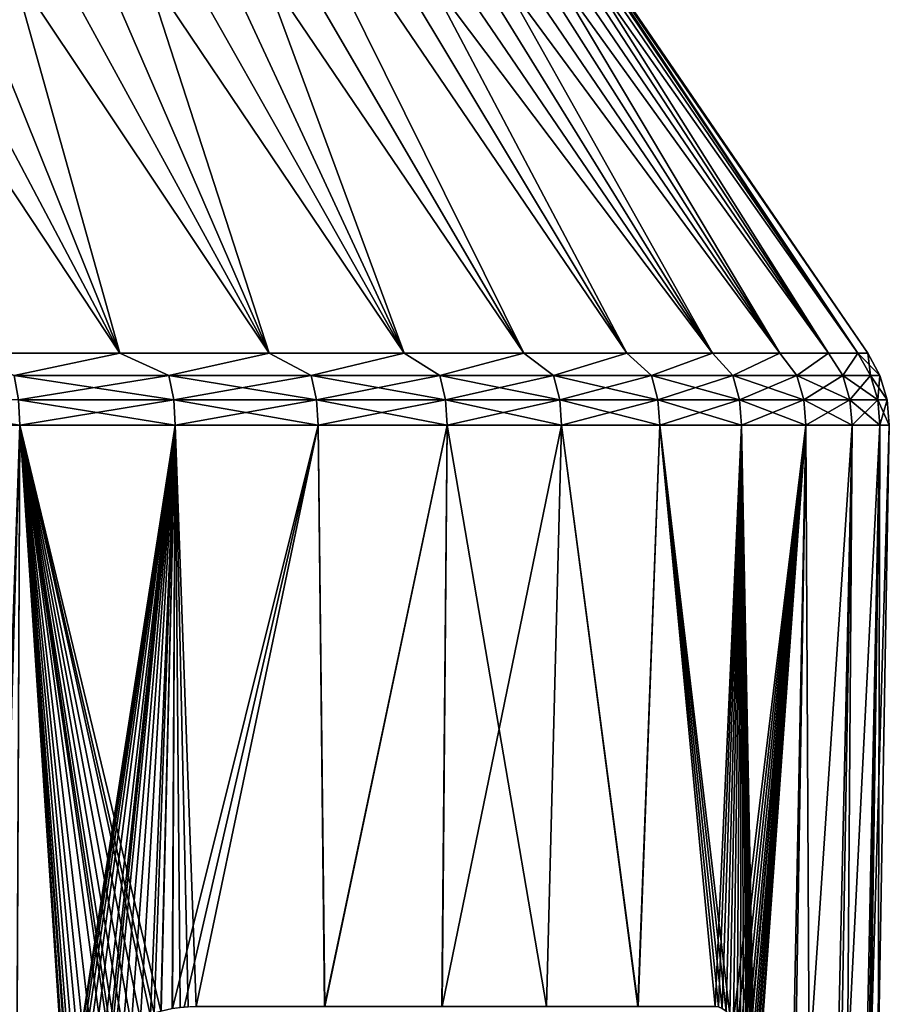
# Model space of a CAD drawing. Header units: millimetres. Extents: x -272 to -228, y -64 to 39.
# Tile 187 of 245: x -239.36 to -232.34, y -3.49 to 4.46. Entities that reach past the tile are written whole.
import ezdxf

# ---------------------------------------------------------------- set-up
doc = ezdxf.new("R2010")
doc.units = ezdxf.units.MM
doc.header["$LTSCALE"] = 26.699852
for name, color, linetype in [('133', 7, 'CONTINUOUS'), ('134', 7, 'CONTINUOUS'), ('157', 7, 'CONTINUOUS'), ('158', 7, 'CONTINUOUS'), ('159', 7, 'CONTINUOUS'), ('160', 7, 'CONTINUOUS')]:
    doc.layers.add(name, color=color, linetype=linetype)

msp = doc.modelspace()

# ---------------------------------------------------------------- linework, layer by layer
at = {"layer": '133', "color": 31, "linetype": 'Continuous', "true_color": 0xffba99}
for points in [[(-239.3592, 1.1824, 14.0907), (-240.7047, 1.1824, 15.0124), (-239.5503, -4.2817, 14.1146), (-239.3592, 1.1824, 14.0907)], [(-239.5315, -4.3857, 14.0984), (-239.3592, 1.1824, 14.0907), (-239.5503, -4.2817, 14.1146), (-239.5315, -4.3857, 14.0984)], [(-239.5238, -4.5087, 14.09), (-239.3592, 1.1824, 14.0907), (-239.5315, -4.3857, 14.0984), (-239.5238, -4.5087, 14.09)], [(-238.9797, -4.5087, 13.6686), (-239.3592, 1.1824, 14.0907), (-239.5261, -35.2548, 13.4171), (-238.9797, -4.5087, 13.6686)], [(-239.5261, -35.2548, 13.4171), (-239.3592, 1.1824, 14.0907), (-239.526, -34.2902, 13.4384), (-239.5261, -35.2548, 13.4171)], [(-239.526, -34.2902, 13.4384), (-239.3592, 1.1824, 14.0907), (-239.5238, -4.5087, 14.09), (-239.526, -34.2902, 13.4384)], [(-238.1044, 1.1824, 13.0488), (-239.3592, 1.1824, 14.0907), (-238.2193, -3.5463, 13.0416), (-238.1044, 1.1824, 13.0488)], [(-238.2193, -3.5463, 13.0416), (-239.3592, 1.1824, 14.0907), (-238.2734, -3.5625, 13.0899), (-238.2193, -3.5463, 13.0416)], [(-238.2734, -3.5625, 13.0899), (-239.3592, 1.1824, 14.0907), (-238.3061, -3.5737, 13.1188), (-238.2734, -3.5625, 13.0899)], [(-238.3061, -3.5737, 13.1188), (-239.3592, 1.1824, 14.0907), (-238.3867, -3.6068, 13.1895), (-238.3061, -3.5737, 13.1188)], [(-238.3867, -3.6068, 13.1895), (-239.3592, 1.1824, 14.0907), (-238.4606, -3.6441, 13.2533), (-238.3867, -3.6068, 13.1895)], [(-238.4606, -3.6441, 13.2533), (-239.3592, 1.1824, 14.0907), (-238.5274, -3.6846, 13.3103), (-238.4606, -3.6441, 13.2533)], [(-238.5274, -3.6846, 13.3103), (-239.3592, 1.1824, 14.0907), (-238.5873, -3.7272, 13.3607), (-238.5274, -3.6846, 13.3103)], [(-238.5873, -3.7272, 13.3607), (-239.3592, 1.1824, 14.0907), (-238.6178, -3.7513, 13.3861), (-238.5873, -3.7272, 13.3607)], [(-238.6178, -3.7513, 13.3861), (-239.3592, 1.1824, 14.0907), (-238.6405, -3.7706, 13.4049), (-238.6178, -3.7513, 13.3861)], [(-238.6405, -3.7706, 13.4049), (-239.3592, 1.1824, 14.0907), (-238.6872, -3.8141, 13.4434), (-238.6405, -3.7706, 13.4049)], [(-238.6872, -3.8141, 13.4434), (-239.3592, 1.1824, 14.0907), (-238.7634, -3.8988, 13.5052), (-238.6872, -3.8141, 13.4434)], [(-238.7634, -3.8988, 13.5052), (-239.3592, 1.1824, 14.0907), (-238.8211, -3.9783, 13.5512), (-238.7634, -3.8988, 13.5052)], [(-238.8211, -3.9783, 13.5512), (-239.3592, 1.1824, 14.0907), (-238.8666, -4.0555, 13.5869), (-238.8211, -3.9783, 13.5512)], [(-238.8666, -4.0555, 13.5869), (-239.3592, 1.1824, 14.0907), (-238.9052, -4.1371, 13.6166), (-238.8666, -4.0555, 13.5869)], [(-238.9052, -4.1371, 13.6166), (-239.3592, 1.1824, 14.0907), (-238.9371, -4.2253, 13.6405), (-238.9052, -4.1371, 13.6166)], [(-238.9371, -4.2253, 13.6405), (-239.3592, 1.1824, 14.0907), (-238.9558, -4.2954, 13.6541), (-238.9371, -4.2253, 13.6405)], [(-238.9558, -4.2954, 13.6541), (-239.3592, 1.1824, 14.0907), (-238.9607, -4.3178, 13.6575), (-238.9558, -4.2954, 13.6541)], [(-238.9607, -4.3178, 13.6575), (-239.3592, 1.1824, 14.0907), (-238.975, -4.4129, 13.667), (-238.9607, -4.3178, 13.6575)], [(-238.975, -4.4129, 13.667), (-239.3592, 1.1824, 14.0907), (-238.9797, -4.5087, 13.6686), (-238.975, -4.4129, 13.667)], [(-238.1278, -3.5258, 12.9588), (-238.1044, 1.1824, 13.0488), (-238.2193, -3.5463, 13.0416), (-238.1278, -3.5258, 12.9588)], [(-238.0647, -3.5164, 12.901), (-238.1044, 1.1824, 13.0488), (-238.1278, -3.5258, 12.9588), (-238.0647, -3.5164, 12.901)], [(-236.9512, 1.1824, 11.8956), (-238.1044, 1.1824, 13.0488), (-237.9351, -3.5087, 12.78), (-236.9512, 1.1824, 11.8956)], [(-237.9351, -3.5087, 12.78), (-238.1044, 1.1824, 13.0488), (-238.0005, -3.5108, 12.8414), (-237.9351, -3.5087, 12.78)], [(-238.0005, -3.5108, 12.8414), (-238.1044, 1.1824, 13.0488), (-238.0647, -3.5164, 12.901), (-238.0005, -3.5108, 12.8414)], [(-236.8998, -3.5087, 11.7165), (-236.9512, 1.1824, 11.8956), (-237.9351, -3.5087, 12.78), (-236.8998, -3.5087, 11.7165)], [(-235.9093, 1.1824, 10.6408), (-236.9512, 1.1824, 11.8956), (-236.8998, -3.5087, 11.7165), (-235.9093, 1.1824, 10.6408)], [(-235.9543, -3.5087, 10.5646), (-235.9093, 1.1824, 10.6408), (-236.8998, -3.5087, 11.7165), (-235.9543, -3.5087, 10.5646)], [(-235.1098, -3.5087, 9.3367), (-235.9093, 1.1824, 10.6408), (-235.9543, -3.5087, 10.5646), (-235.1098, -3.5087, 9.3367)], [(-234.9876, 1.1824, 9.2953), (-235.9093, 1.1824, 10.6408), (-235.1098, -3.5087, 9.3367), (-234.9876, 1.1824, 9.2953)], [(-234.3724, -3.5087, 8.0417), (-234.9876, 1.1824, 9.2953), (-235.1098, -3.5087, 9.3367), (-234.3724, -3.5087, 8.0417)], [(-234.1939, 1.1824, 7.8705), (-234.9876, 1.1824, 9.2953), (-234.3724, -3.5087, 8.0417), (-234.1939, 1.1824, 7.8705)], [(-233.7479, -3.5087, 6.6903), (-234.1939, 1.1824, 7.8705), (-234.3724, -3.5087, 8.0417), (-233.7479, -3.5087, 6.6903)], [(-233.5352, 1.1824, 6.3785), (-234.1939, 1.1824, 7.8705), (-233.6293, -3.5755, 6.3914), (-233.5352, 1.1824, 6.3785)], [(-233.6293, -3.5755, 6.3914), (-234.1939, 1.1824, 7.8705), (-233.6599, -3.5453, 6.4706), (-233.6293, -3.5755, 6.3914)], [(-233.6599, -3.5453, 6.4706), (-234.1939, 1.1824, 7.8705), (-233.6902, -3.5245, 6.5477), (-233.6599, -3.5453, 6.4706)], [(-233.6902, -3.5245, 6.5477), (-234.1939, 1.1824, 7.8705), (-233.7196, -3.5125, 6.6211), (-233.6902, -3.5245, 6.5477)], [(-233.7196, -3.5125, 6.6211), (-234.1939, 1.1824, 7.8705), (-233.7479, -3.5087, 6.6903), (-233.7196, -3.5125, 6.6211)], [(-233.9736, -58.5087, 4.3843), (-233.0169, 1.1824, 4.8321), (-234.1863, -58.5087, 5.0984), (-233.9736, -58.5087, 4.3843)], [(-234.1863, -58.5087, 5.0984), (-233.0169, 1.1824, 4.8321), (-233.4274, -4.5052, 5.7991), (-234.1863, -58.5087, 5.0984)], [(-232.6435, 1.1824, 3.2445), (-233.0169, 1.1824, 4.8321), (-233.9736, -58.5087, 4.3843), (-232.6435, 1.1824, 3.2445)], [(-233.6467, -58.5087, 2.9386), (-232.6435, 1.1824, 3.2445), (-233.9736, -58.5087, 4.3843), (-233.6467, -58.5087, 2.9386)], [(-232.4181, 1.1824, 1.6292), (-232.6435, 1.1824, 3.2445), (-233.6467, -58.5087, 2.9386), (-232.4181, 1.1824, 1.6292)], [(-233.45, -58.5087, 1.4717), (-232.4181, 1.1824, 1.6292), (-233.6467, -58.5087, 2.9386), (-233.45, -58.5087, 1.4717)], [(-233.5992, -3.615, 6.3119), (-233.5352, 1.1824, 6.3785), (-233.6293, -3.5755, 6.3914), (-233.5992, -3.615, 6.3119)], [(-233.5704, -3.6632, 6.2343), (-233.5352, 1.1824, 6.3785), (-233.5992, -3.615, 6.3119), (-233.5704, -3.6632, 6.2343)], [(-233.5437, -3.7191, 6.1605), (-233.5352, 1.1824, 6.3785), (-233.5704, -3.6632, 6.2343), (-233.5437, -3.7191, 6.1605)], [(-233.5194, -3.7818, 6.092), (-233.5352, 1.1824, 6.3785), (-233.5437, -3.7191, 6.1605), (-233.5194, -3.7818, 6.092)], [(-233.0169, 1.1824, 4.8321), (-233.5352, 1.1824, 6.3785), (-233.4276, -4.372, 5.8067), (-233.0169, 1.1824, 4.8321)], [(-233.4276, -4.372, 5.8067), (-233.5352, 1.1824, 6.3785), (-233.4301, -4.3018, 5.8174), (-233.4276, -4.372, 5.8067)], [(-233.4301, -4.3018, 5.8174), (-233.5352, 1.1824, 6.3785), (-233.4345, -4.2291, 5.8339), (-233.4301, -4.3018, 5.8174)], [(-233.4345, -4.2291, 5.8339), (-233.5352, 1.1824, 6.3785), (-233.4413, -4.1541, 5.857), (-233.4345, -4.2291, 5.8339)], [(-233.4413, -4.1541, 5.857), (-233.5352, 1.1824, 6.3785), (-233.4508, -4.0771, 5.8879), (-233.4413, -4.1541, 5.857)], [(-233.4508, -4.0771, 5.8879), (-233.5352, 1.1824, 6.3785), (-233.4635, -3.9991, 5.9273), (-233.4508, -4.0771, 5.8879)], [(-233.4635, -3.9991, 5.9273), (-233.5352, 1.1824, 6.3785), (-233.4792, -3.9227, 5.9749), (-233.4635, -3.9991, 5.9273)], [(-233.4792, -3.9227, 5.9749), (-233.5352, 1.1824, 6.3785), (-233.4829, -3.907, 5.9859), (-233.4792, -3.9227, 5.9749)], [(-233.4829, -3.907, 5.9859), (-233.5352, 1.1824, 6.3785), (-233.4978, -3.8499, 6.0299), (-233.4829, -3.907, 5.9859)], [(-233.4978, -3.8499, 6.0299), (-233.5352, 1.1824, 6.3785), (-233.5194, -3.7818, 6.092), (-233.4978, -3.8499, 6.0299)], [(-232.4333, -4), (-232.4181, 1.1824, 1.6292), (-233.45, -58.5087, 1.4717), (-232.4333, -4)], [(-233.4268, -4.4397, 5.8009), (-233.0169, 1.1824, 4.8321), (-233.4276, -4.372, 5.8067), (-233.4268, -4.4397, 5.8009)], [(-233.4274, -4.5052, 5.7991), (-233.0169, 1.1824, 4.8321), (-233.4268, -4.4397, 5.8009), (-233.4274, -4.5052, 5.7991)], [(-232.3428, 1.1824), (-232.4181, 1.1824, 1.6292), (-232.4333, -4), (-232.3428, 1.1824)]]:
    msp.add_3dface(points, dxfattribs=at)
at = {"layer": '134', "color": 31, "linetype": 'Continuous', "true_color": 0xffba99}
for points in [[(-238.9797, -4.5087, -13.6686), (-239.526, -34.2912, -13.4384), (-239.3592, 1.1824, -14.0907), (-238.9797, -4.5087, -13.6686)], [(-238.975, -4.4135, -13.667), (-238.9797, -4.5087, -13.6686), (-239.3592, 1.1824, -14.0907), (-238.975, -4.4135, -13.667)], [(-238.9608, -4.3188, -13.6576), (-238.975, -4.4135, -13.667), (-239.3592, 1.1824, -14.0907), (-238.9608, -4.3188, -13.6576)], [(-238.1044, 1.1824, -13.0488), (-238.9608, -4.3188, -13.6576), (-239.3592, 1.1824, -14.0907), (-238.1044, 1.1824, -13.0488)], [(-238.9574, -4.3024, -13.6552), (-238.9608, -4.3188, -13.6576), (-238.1044, 1.1824, -13.0488), (-238.9574, -4.3024, -13.6552)], [(-238.9375, -4.2264, -13.6408), (-238.9574, -4.3024, -13.6552), (-238.1044, 1.1824, -13.0488), (-238.9375, -4.2264, -13.6408)], [(-238.9058, -4.1385, -13.617), (-238.9375, -4.2264, -13.6408), (-238.1044, 1.1824, -13.0488), (-238.9058, -4.1385, -13.617)], [(-238.8675, -4.0571, -13.5876), (-238.9058, -4.1385, -13.617), (-238.1044, 1.1824, -13.0488), (-238.8675, -4.0571, -13.5876)], [(-238.8219, -3.9795, -13.5518), (-238.8675, -4.0571, -13.5876), (-238.1044, 1.1824, -13.0488), (-238.8219, -3.9795, -13.5518)], [(-238.7636, -3.8991, -13.5054), (-238.8219, -3.9795, -13.5518), (-238.1044, 1.1824, -13.0488), (-238.7636, -3.8991, -13.5054)], [(-238.6863, -3.8133, -13.4427), (-238.7636, -3.8991, -13.5054), (-238.1044, 1.1824, -13.0488), (-238.6863, -3.8133, -13.4427)], [(-238.639, -3.7693, -13.4037), (-238.6863, -3.8133, -13.4427), (-238.1044, 1.1824, -13.0488), (-238.639, -3.7693, -13.4037)], [(-238.6195, -3.7527, -13.3875), (-238.639, -3.7693, -13.4037), (-238.1044, 1.1824, -13.0488), (-238.6195, -3.7527, -13.3875)], [(-238.5853, -3.7256, -13.359), (-238.6195, -3.7527, -13.3875), (-238.1044, 1.1824, -13.0488), (-238.5853, -3.7256, -13.359)], [(-238.5249, -3.6829, -13.3081), (-238.5853, -3.7256, -13.359), (-238.1044, 1.1824, -13.0488), (-238.5249, -3.6829, -13.3081)], [(-238.4577, -3.6425, -13.2508), (-238.5249, -3.6829, -13.3081), (-238.1044, 1.1824, -13.0488), (-238.4577, -3.6425, -13.2508)], [(-238.3837, -3.6054, -13.1869), (-238.4577, -3.6425, -13.2508), (-238.1044, 1.1824, -13.0488), (-238.3837, -3.6054, -13.1869)], [(-238.3033, -3.5728, -13.1164), (-238.3837, -3.6054, -13.1869), (-238.1044, 1.1824, -13.0488), (-238.3033, -3.5728, -13.1164)], [(-238.2751, -3.563, -13.0914), (-238.3033, -3.5728, -13.1164), (-238.1044, 1.1824, -13.0488), (-238.2751, -3.563, -13.0914)], [(-238.2171, -3.5457, -13.0396), (-238.2751, -3.563, -13.0914), (-238.1044, 1.1824, -13.0488), (-238.2171, -3.5457, -13.0396)], [(-238.1263, -3.5256, -12.9575), (-238.2171, -3.5457, -13.0396), (-238.1044, 1.1824, -13.0488), (-238.1263, -3.5256, -12.9575)], [(-238.032, -3.5131, -12.8708), (-238.1263, -3.5256, -12.9575), (-236.9512, 1.1824, -11.8956), (-238.032, -3.5131, -12.8708)], [(-236.9512, 1.1824, -11.8956), (-238.1263, -3.5256, -12.9575), (-238.1044, 1.1824, -13.0488), (-236.9512, 1.1824, -11.8956)], [(-237.9351, -3.5087, -12.78), (-238.032, -3.5131, -12.8708), (-236.9512, 1.1824, -11.8956), (-237.9351, -3.5087, -12.78)], [(-236.8968, -3.5087, -11.7131), (-237.9351, -3.5087, -12.78), (-236.9512, 1.1824, -11.8956), (-236.8968, -3.5087, -11.7131)], [(-235.9093, 1.1824, -10.6408), (-236.8968, -3.5087, -11.7131), (-236.9512, 1.1824, -11.8956), (-235.9093, 1.1824, -10.6408)], [(-235.9516, -3.5087, -10.561), (-236.8968, -3.5087, -11.7131), (-235.9093, 1.1824, -10.6408), (-235.9516, -3.5087, -10.561)], [(-235.1075, -3.5087, -9.3329), (-235.9516, -3.5087, -10.561), (-234.9876, 1.1824, -9.2953), (-235.1075, -3.5087, -9.3329)], [(-234.9876, 1.1824, -9.2953), (-235.9516, -3.5087, -10.561), (-235.9093, 1.1824, -10.6408), (-234.9876, 1.1824, -9.2953)], [(-234.3704, -3.5087, -8.0378), (-235.1075, -3.5087, -9.3329), (-234.9876, 1.1824, -9.2953), (-234.3704, -3.5087, -8.0378)], [(-234.1939, 1.1824, -7.8705), (-234.3704, -3.5087, -8.0378), (-234.9876, 1.1824, -9.2953), (-234.1939, 1.1824, -7.8705)], [(-233.7479, -3.5087, -6.6903), (-234.3704, -3.5087, -8.0378), (-234.1939, 1.1824, -7.8705), (-233.7479, -3.5087, -6.6903)], [(-233.5352, 1.1824, -6.3785), (-233.7479, -3.5087, -6.6903), (-234.1939, 1.1824, -7.8705), (-233.5352, 1.1824, -6.3785)], [(-233.7196, -3.5125, -6.6211), (-233.7479, -3.5087, -6.6903), (-233.5352, 1.1824, -6.3785), (-233.7196, -3.5125, -6.6211)], [(-233.6902, -3.5245, -6.5477), (-233.7196, -3.5125, -6.6211), (-233.5352, 1.1824, -6.3785), (-233.6902, -3.5245, -6.5477)], [(-233.6599, -3.5453, -6.4706), (-233.6902, -3.5245, -6.5477), (-233.5352, 1.1824, -6.3785), (-233.6599, -3.5453, -6.4706)], [(-233.6293, -3.5755, -6.3914), (-233.6599, -3.5453, -6.4706), (-233.5352, 1.1824, -6.3785), (-233.6293, -3.5755, -6.3914)], [(-233.5992, -3.615, -6.3119), (-233.6293, -3.5755, -6.3914), (-233.5352, 1.1824, -6.3785), (-233.5992, -3.615, -6.3119)], [(-233.5705, -3.6632, -6.2343), (-233.5992, -3.615, -6.3119), (-233.0169, 1.1824, -4.8321), (-233.5705, -3.6632, -6.2343)], [(-233.0169, 1.1824, -4.8321), (-233.5992, -3.615, -6.3119), (-233.5352, 1.1824, -6.3785), (-233.0169, 1.1824, -4.8321)], [(-233.5437, -3.7192, -6.1605), (-233.5705, -3.6632, -6.2343), (-233.0169, 1.1824, -4.8321), (-233.5437, -3.7192, -6.1605)], [(-233.5194, -3.7818, -6.092), (-233.5437, -3.7192, -6.1605), (-233.0169, 1.1824, -4.8321), (-233.5194, -3.7818, -6.092)], [(-233.4978, -3.85, -6.0299), (-233.5194, -3.7818, -6.092), (-233.0169, 1.1824, -4.8321), (-233.4978, -3.85, -6.0299)], [(-233.4829, -3.907, -5.9859), (-233.4978, -3.85, -6.0299), (-233.0169, 1.1824, -4.8321), (-233.4829, -3.907, -5.9859)], [(-233.4792, -3.9227, -5.9749), (-233.4829, -3.907, -5.9859), (-233.0169, 1.1824, -4.8321), (-233.4792, -3.9227, -5.9749)], [(-233.4634, -3.9991, -5.9273), (-233.4792, -3.9227, -5.9749), (-233.0169, 1.1824, -4.8321), (-233.4634, -3.9991, -5.9273)], [(-233.4508, -4.0771, -5.8879), (-233.4634, -3.9991, -5.9273), (-233.0169, 1.1824, -4.8321), (-233.4508, -4.0771, -5.8879)], [(-233.4413, -4.1541, -5.857), (-233.4508, -4.0771, -5.8879), (-233.0169, 1.1824, -4.8321), (-233.4413, -4.1541, -5.857)], [(-233.418, -4, -5.799), (-233.4413, -4.1541, -5.857), (-233.0169, 1.1824, -4.8321), (-233.418, -4, -5.799)], [(-232.9895, -4, -4.3856), (-233.418, -4, -5.799), (-233.0169, 1.1824, -4.8321), (-232.9895, -4, -4.3856)], [(-232.6435, 1.1824, -3.2445), (-232.9895, -4, -4.3856), (-233.0169, 1.1824, -4.8321), (-232.6435, 1.1824, -3.2445)], [(-232.6812, -4, -2.9411), (-232.9895, -4, -4.3856), (-232.6435, 1.1824, -3.2445), (-232.6812, -4, -2.9411)], [(-232.4954, -4, -1.4757), (-232.6812, -4, -2.9411), (-232.4181, 1.1824, -1.6292), (-232.4954, -4, -1.4757)], [(-232.4181, 1.1824, -1.6292), (-232.6812, -4, -2.9411), (-232.6435, 1.1824, -3.2445), (-232.4181, 1.1824, -1.6292)], [(-232.3428, 1.1824), (-232.4333, -4), (-232.4954, -4, -1.4757), (-232.3428, 1.1824)], [(-232.3428, 1.1824), (-232.4954, -4, -1.4757), (-232.4181, 1.1824, -1.6292), (-232.3428, 1.1824)]]:
    msp.add_3dface(points, dxfattribs=at)
at = {"layer": '157', "color": 31, "linetype": 'Continuous', "true_color": 0xffba99}
for points in [[(-240.9385, 6.2819, -11.19), (-240.3653, 6.2819, -10.7005), (-238.5509, 1.7637, -13.213), (-240.9385, 6.2819, -11.19)], [(-239.8587, 1.7637, -14.2414), (-240.9385, 6.2819, -11.19), (-238.5509, 1.7637, -13.213), (-239.8587, 1.7637, -14.2414)], [(-240.3653, 6.2819, -10.7005), (-239.8185, 6.2819, -10.1815), (-238.5509, 1.7637, -13.213), (-240.3653, 6.2819, -10.7005)], [(-239.8185, 6.2819, -10.1815), (-239.2995, 6.2819, -9.6347), (-237.3468, 1.7637, -12.0648), (-239.8185, 6.2819, -10.1815)], [(-238.5509, 1.7637, -13.213), (-239.8185, 6.2819, -10.1815), (-237.3468, 1.7637, -12.0648), (-238.5509, 1.7637, -13.213)], [(-239.2995, 6.2819, -9.6347), (-238.81, 6.2819, -9.0615), (-237.3468, 1.7637, -12.0648), (-239.2995, 6.2819, -9.6347)], [(-238.81, 6.2819, -9.0615), (-238.3511, 6.2819, -8.4635), (-236.2572, 1.7637, -10.8074), (-238.81, 6.2819, -9.0615)], [(-237.3468, 1.7637, -12.0648), (-238.81, 6.2819, -9.0615), (-236.2572, 1.7637, -10.8074), (-237.3468, 1.7637, -12.0648)], [(-238.3511, 6.2819, -8.4635), (-237.9241, 6.2819, -7.8422), (-236.2572, 1.7637, -10.8074), (-238.3511, 6.2819, -8.4635)], [(-237.9241, 6.2819, -7.8422), (-237.5302, 6.2819, -7.1994), (-235.2922, 1.7637, -9.4522), (-237.9241, 6.2819, -7.8422)], [(-236.2572, 1.7637, -10.8074), (-237.9241, 6.2819, -7.8422), (-235.2922, 1.7637, -9.4522), (-236.2572, 1.7637, -10.8074)], [(-237.5302, 6.2819, -7.1994), (-237.1705, 6.2819, -6.537), (-234.4603, 1.7637, -8.0113), (-237.5302, 6.2819, -7.1994)], [(-235.2922, 1.7637, -9.4522), (-237.5302, 6.2819, -7.1994), (-234.4603, 1.7637, -8.0113), (-235.2922, 1.7637, -9.4522)], [(-237.1705, 6.2819, -6.537), (-236.846, 6.2819, -5.8566), (-234.4603, 1.7637, -8.0113), (-237.1705, 6.2819, -6.537)], [(-236.846, 6.2819, -5.8566), (-236.5575, 6.2819, -5.1601), (-233.7691, 1.7637, -6.4979), (-236.846, 6.2819, -5.8566)], [(-234.4603, 1.7637, -8.0113), (-236.846, 6.2819, -5.8566), (-233.7691, 1.7637, -6.4979), (-234.4603, 1.7637, -8.0113)], [(-236.5575, 6.2819, -5.1601), (-236.3058, 6.2819, -4.4495), (-233.7691, 1.7637, -6.4979), (-236.5575, 6.2819, -5.1601)], [(-236.3058, 6.2819, -4.4495), (-236.0917, 6.2819, -3.7267), (-233.225, 1.7637, -4.9256), (-236.3058, 6.2819, -4.4495)], [(-233.7691, 1.7637, -6.4979), (-236.3058, 6.2819, -4.4495), (-233.225, 1.7637, -4.9256), (-233.7691, 1.7637, -6.4979)], [(-236.0917, 6.2819, -3.7267), (-235.9158, 6.2819, -2.9937), (-233.225, 1.7637, -4.9256), (-236.0917, 6.2819, -3.7267)], [(-235.9158, 6.2819, -2.9937), (-235.7784, 6.2819, -2.2525), (-232.8327, 1.7637, -3.3087), (-235.9158, 6.2819, -2.9937)], [(-233.225, 1.7637, -4.9256), (-235.9158, 6.2819, -2.9937), (-232.8327, 1.7637, -3.3087), (-233.225, 1.7637, -4.9256)], [(-235.7784, 6.2819, -2.2525), (-235.68, 6.2819, -1.5051), (-232.8327, 1.7637, -3.3087), (-235.7784, 6.2819, -2.2525)], [(-235.68, 6.2819, -1.5051), (-235.6208, 6.2819, -0.7536), (-232.5959, 1.7637, -1.6619), (-235.68, 6.2819, -1.5051)], [(-232.8327, 1.7637, -3.3087), (-235.68, 6.2819, -1.5051), (-232.5959, 1.7637, -1.6619), (-232.8327, 1.7637, -3.3087)], [(-235.6208, 6.2819, -0.7536), (-235.6011, 6.2819), (-232.5959, 1.7637, -1.6619), (-235.6208, 6.2819, -0.7536)], [(-232.5959, 1.7637, -1.6619), (-235.6011, 6.2819), (-232.5168, 1.7637), (-232.5959, 1.7637, -1.6619)]]:
    msp.add_3dface(points, dxfattribs=at)
at = {"layer": '158', "color": 31, "linetype": 'Continuous', "true_color": 0xffba99}
for points in [[(-240.9385, 6.2819, 11.19), (-241.5365, 6.2819, 11.6489), (-238.5509, 1.7637, 13.213), (-240.9385, 6.2819, 11.19)], [(-238.5509, 1.7637, 13.213), (-241.5365, 6.2819, 11.6489), (-239.8587, 1.7637, 14.2414), (-238.5509, 1.7637, 13.213)], [(-240.3653, 6.2819, 10.7005), (-240.9385, 6.2819, 11.19), (-238.5509, 1.7637, 13.213), (-240.3653, 6.2819, 10.7005)], [(-239.8185, 6.2819, 10.1815), (-240.3653, 6.2819, 10.7005), (-237.3468, 1.7637, 12.0648), (-239.8185, 6.2819, 10.1815)], [(-237.3468, 1.7637, 12.0648), (-240.3653, 6.2819, 10.7005), (-238.5509, 1.7637, 13.213), (-237.3468, 1.7637, 12.0648)], [(-239.2995, 6.2819, 9.6347), (-239.8185, 6.2819, 10.1815), (-237.3468, 1.7637, 12.0648), (-239.2995, 6.2819, 9.6347)], [(-238.81, 6.2819, 9.0615), (-239.2995, 6.2819, 9.6347), (-236.2572, 1.7637, 10.8074), (-238.81, 6.2819, 9.0615)], [(-236.2572, 1.7637, 10.8074), (-239.2995, 6.2819, 9.6347), (-237.3468, 1.7637, 12.0648), (-236.2572, 1.7637, 10.8074)], [(-238.3511, 6.2819, 8.4635), (-238.81, 6.2819, 9.0615), (-236.2572, 1.7637, 10.8074), (-238.3511, 6.2819, 8.4635)], [(-237.9241, 6.2819, 7.8422), (-238.3511, 6.2819, 8.4635), (-235.2922, 1.7637, 9.4522), (-237.9241, 6.2819, 7.8422)], [(-235.2922, 1.7637, 9.4522), (-238.3511, 6.2819, 8.4635), (-236.2572, 1.7637, 10.8074), (-235.2922, 1.7637, 9.4522)], [(-237.5302, 6.2819, 7.1994), (-237.9241, 6.2819, 7.8422), (-235.2922, 1.7637, 9.4522), (-237.5302, 6.2819, 7.1994)], [(-237.1705, 6.2819, 6.537), (-237.5302, 6.2819, 7.1994), (-234.4603, 1.7637, 8.0113), (-237.1705, 6.2819, 6.537)], [(-234.4603, 1.7637, 8.0113), (-237.5302, 6.2819, 7.1994), (-235.2922, 1.7637, 9.4522), (-234.4603, 1.7637, 8.0113)], [(-236.846, 6.2819, 5.8566), (-237.1705, 6.2819, 6.537), (-233.7691, 1.7637, 6.4979), (-236.846, 6.2819, 5.8566)], [(-233.7691, 1.7637, 6.4979), (-237.1705, 6.2819, 6.537), (-234.4603, 1.7637, 8.0113), (-233.7691, 1.7637, 6.4979)], [(-236.5575, 6.2819, 5.1601), (-236.846, 6.2819, 5.8566), (-233.7691, 1.7637, 6.4979), (-236.5575, 6.2819, 5.1601)], [(-236.3058, 6.2819, 4.4495), (-236.5575, 6.2819, 5.1601), (-233.225, 1.7637, 4.9256), (-236.3058, 6.2819, 4.4495)], [(-233.225, 1.7637, 4.9256), (-236.5575, 6.2819, 5.1601), (-233.7691, 1.7637, 6.4979), (-233.225, 1.7637, 4.9256)], [(-236.0917, 6.2819, 3.7267), (-236.3058, 6.2819, 4.4495), (-233.225, 1.7637, 4.9256), (-236.0917, 6.2819, 3.7267)], [(-235.9158, 6.2819, 2.9937), (-236.0917, 6.2819, 3.7267), (-232.8327, 1.7637, 3.3087), (-235.9158, 6.2819, 2.9937)], [(-232.8327, 1.7637, 3.3087), (-236.0917, 6.2819, 3.7267), (-233.225, 1.7637, 4.9256), (-232.8327, 1.7637, 3.3087)], [(-235.7784, 6.2819, 2.2525), (-235.9158, 6.2819, 2.9937), (-232.8327, 1.7637, 3.3087), (-235.7784, 6.2819, 2.2525)], [(-235.68, 6.2819, 1.5051), (-235.7784, 6.2819, 2.2525), (-232.5959, 1.7637, 1.6619), (-235.68, 6.2819, 1.5051)], [(-232.5959, 1.7637, 1.6619), (-235.7784, 6.2819, 2.2525), (-232.8327, 1.7637, 3.3087), (-232.5959, 1.7637, 1.6619)], [(-235.6208, 6.2819, 0.7536), (-235.68, 6.2819, 1.5051), (-232.5959, 1.7637, 1.6619), (-235.6208, 6.2819, 0.7536)], [(-232.5168, 1.7637), (-235.6011, 6.2819), (-235.6208, 6.2819, 0.7536), (-232.5168, 1.7637)], [(-232.5168, 1.7637), (-235.6208, 6.2819, 0.7536), (-232.5959, 1.7637, 1.6619), (-232.5168, 1.7637)]]:
    msp.add_3dface(points, dxfattribs=at)
at = {"layer": '159', "color": 31, "linetype": 'Continuous', "true_color": 0xffba99}
for points in [[(-239.8587, 1.7637, -14.2414), (-238.5509, 1.7637, -13.213), (-239.4051, 1.5833, -14.0299), (-239.8587, 1.7637, -14.2414)], [(-238.5509, 1.7637, -13.213), (-238.1558, 1.5833, -12.9924), (-239.4051, 1.5833, -14.0299), (-238.5509, 1.7637, -13.213)], [(-238.5509, 1.7637, -13.213), (-237.3468, 1.7637, -12.0648), (-238.1558, 1.5833, -12.9924), (-238.5509, 1.7637, -13.213)], [(-237.3468, 1.7637, -12.0648), (-237.0076, 1.5833, -11.8442), (-238.1558, 1.5833, -12.9924), (-237.3468, 1.7637, -12.0648)], [(-237.3468, 1.7637, -12.0648), (-236.2572, 1.7637, -10.8074), (-237.0076, 1.5833, -11.8442), (-237.3468, 1.7637, -12.0648)], [(-236.2572, 1.7637, -10.8074), (-235.9701, 1.5833, -10.5949), (-237.0076, 1.5833, -11.8442), (-236.2572, 1.7637, -10.8074)], [(-236.2572, 1.7637, -10.8074), (-235.2922, 1.7637, -9.4522), (-235.9701, 1.5833, -10.5949), (-236.2572, 1.7637, -10.8074)], [(-235.2922, 1.7637, -9.4522), (-235.0524, 1.5833, -9.2552), (-235.9701, 1.5833, -10.5949), (-235.2922, 1.7637, -9.4522)], [(-235.2922, 1.7637, -9.4522), (-234.4603, 1.7637, -8.0113), (-235.0524, 1.5833, -9.2552), (-235.2922, 1.7637, -9.4522)], [(-234.4603, 1.7637, -8.0113), (-234.2622, 1.5833, -7.8365), (-235.0524, 1.5833, -9.2552), (-234.4603, 1.7637, -8.0113)], [(-234.4603, 1.7637, -8.0113), (-233.7691, 1.7637, -6.4979), (-234.2622, 1.5833, -7.8365), (-234.4603, 1.7637, -8.0113)], [(-233.7691, 1.7637, -6.4979), (-233.6063, 1.5833, -6.351), (-234.2622, 1.5833, -7.8365), (-233.7691, 1.7637, -6.4979)], [(-233.7691, 1.7637, -6.4979), (-233.225, 1.7637, -4.9256), (-233.6063, 1.5833, -6.351), (-233.7691, 1.7637, -6.4979)], [(-233.225, 1.7637, -4.9256), (-233.0902, 1.5833, -4.8112), (-233.6063, 1.5833, -6.351), (-233.225, 1.7637, -4.9256)], [(-233.225, 1.7637, -4.9256), (-232.8327, 1.7637, -3.3087), (-233.0902, 1.5833, -4.8112), (-233.225, 1.7637, -4.9256)], [(-232.8327, 1.7637, -3.3087), (-232.7184, 1.5833, -3.2305), (-233.0902, 1.5833, -4.8112), (-232.8327, 1.7637, -3.3087)], [(-232.8327, 1.7637, -3.3087), (-232.5959, 1.7637, -1.6619), (-232.7184, 1.5833, -3.2305), (-232.8327, 1.7637, -3.3087)], [(-232.5959, 1.7637, -1.6619), (-232.4941, 1.5833, -1.6222), (-232.7184, 1.5833, -3.2305), (-232.5959, 1.7637, -1.6619)], [(-232.5959, 1.7637, -1.6619), (-232.5168, 1.7637), (-232.4941, 1.5833, -1.6222), (-232.5959, 1.7637, -1.6619)], [(-232.5168, 1.7637), (-232.4191, 1.5833), (-232.4941, 1.5833, -1.6222), (-232.5168, 1.7637)], [(-238.1558, 1.5833, -12.9924), (-239.3697, 1.3866, -14.0768), (-239.4051, 1.5833, -14.0299), (-238.1558, 1.5833, -12.9924)], [(-238.1162, 1.3866, -13.0359), (-239.3697, 1.3866, -14.0768), (-238.1558, 1.5833, -12.9924), (-238.1162, 1.3866, -13.0359)], [(-237.0076, 1.5833, -11.8442), (-238.1162, 1.3866, -13.0359), (-238.1558, 1.5833, -12.9924), (-237.0076, 1.5833, -11.8442)], [(-236.9641, 1.3866, -11.8838), (-238.1162, 1.3866, -13.0359), (-237.0076, 1.5833, -11.8442), (-236.9641, 1.3866, -11.8838)], [(-235.9701, 1.5833, -10.5949), (-236.9641, 1.3866, -11.8838), (-237.0076, 1.5833, -11.8442), (-235.9701, 1.5833, -10.5949)], [(-235.9232, 1.3866, -10.6303), (-236.9641, 1.3866, -11.8838), (-235.9701, 1.5833, -10.5949), (-235.9232, 1.3866, -10.6303)], [(-235.0524, 1.5833, -9.2552), (-235.9232, 1.3866, -10.6303), (-235.9701, 1.5833, -10.5949), (-235.0524, 1.5833, -9.2552)], [(-235.0024, 1.3866, -9.2861), (-235.9232, 1.3866, -10.6303), (-235.0524, 1.5833, -9.2552), (-235.0024, 1.3866, -9.2861)], [(-234.2622, 1.5833, -7.8365), (-235.0024, 1.3866, -9.2861), (-235.0524, 1.5833, -9.2552), (-234.2622, 1.5833, -7.8365)], [(-234.2095, 1.3866, -7.8627), (-235.0024, 1.3866, -9.2861), (-234.2622, 1.5833, -7.8365), (-234.2095, 1.3866, -7.8627)], [(-233.6063, 1.5833, -6.351), (-234.2095, 1.3866, -7.8627), (-234.2622, 1.5833, -7.8365), (-233.6063, 1.5833, -6.351)], [(-233.5514, 1.3866, -6.3722), (-234.2095, 1.3866, -7.8627), (-233.6063, 1.5833, -6.351), (-233.5514, 1.3866, -6.3722)], [(-233.0902, 1.5833, -4.8112), (-233.5514, 1.3866, -6.3722), (-233.6063, 1.5833, -6.351), (-233.0902, 1.5833, -4.8112)], [(-233.0336, 1.3866, -4.8273), (-233.5514, 1.3866, -6.3722), (-233.0902, 1.5833, -4.8112), (-233.0336, 1.3866, -4.8273)], [(-232.7184, 1.5833, -3.2305), (-233.0336, 1.3866, -4.8273), (-233.0902, 1.5833, -4.8112), (-232.7184, 1.5833, -3.2305)], [(-232.6606, 1.3866, -3.2413), (-233.0336, 1.3866, -4.8273), (-232.7184, 1.5833, -3.2305), (-232.6606, 1.3866, -3.2413)], [(-232.4941, 1.5833, -1.6222), (-232.6606, 1.3866, -3.2413), (-232.7184, 1.5833, -3.2305), (-232.4941, 1.5833, -1.6222)], [(-232.4355, 1.3866, -1.6276), (-232.6606, 1.3866, -3.2413), (-232.4941, 1.5833, -1.6222), (-232.4355, 1.3866, -1.6276)], [(-232.4191, 1.5833), (-232.4355, 1.3866, -1.6276), (-232.4941, 1.5833, -1.6222), (-232.4191, 1.5833)], [(-232.3603, 1.3866), (-232.4355, 1.3866, -1.6276), (-232.4191, 1.5833), (-232.3603, 1.3866)], [(-238.1162, 1.3866, -13.0359), (-239.3592, 1.1824, -14.0907), (-239.3697, 1.3866, -14.0768), (-238.1162, 1.3866, -13.0359)], [(-238.1044, 1.1824, -13.0488), (-239.3592, 1.1824, -14.0907), (-238.1162, 1.3866, -13.0359), (-238.1044, 1.1824, -13.0488)], [(-236.9641, 1.3866, -11.8838), (-238.1044, 1.1824, -13.0488), (-238.1162, 1.3866, -13.0359), (-236.9641, 1.3866, -11.8838)], [(-236.9512, 1.1824, -11.8956), (-238.1044, 1.1824, -13.0488), (-236.9641, 1.3866, -11.8838), (-236.9512, 1.1824, -11.8956)], [(-235.9232, 1.3866, -10.6303), (-236.9512, 1.1824, -11.8956), (-236.9641, 1.3866, -11.8838), (-235.9232, 1.3866, -10.6303)], [(-235.9093, 1.1824, -10.6408), (-236.9512, 1.1824, -11.8956), (-235.9232, 1.3866, -10.6303), (-235.9093, 1.1824, -10.6408)], [(-235.0024, 1.3866, -9.2861), (-235.9093, 1.1824, -10.6408), (-235.9232, 1.3866, -10.6303), (-235.0024, 1.3866, -9.2861)], [(-234.9876, 1.1824, -9.2953), (-235.9093, 1.1824, -10.6408), (-235.0024, 1.3866, -9.2861), (-234.9876, 1.1824, -9.2953)], [(-234.2095, 1.3866, -7.8627), (-234.9876, 1.1824, -9.2953), (-235.0024, 1.3866, -9.2861), (-234.2095, 1.3866, -7.8627)], [(-234.1939, 1.1824, -7.8705), (-234.9876, 1.1824, -9.2953), (-234.2095, 1.3866, -7.8627), (-234.1939, 1.1824, -7.8705)], [(-233.5514, 1.3866, -6.3722), (-234.1939, 1.1824, -7.8705), (-234.2095, 1.3866, -7.8627), (-233.5514, 1.3866, -6.3722)], [(-233.5352, 1.1824, -6.3785), (-234.1939, 1.1824, -7.8705), (-233.5514, 1.3866, -6.3722), (-233.5352, 1.1824, -6.3785)], [(-233.0336, 1.3866, -4.8273), (-233.5352, 1.1824, -6.3785), (-233.5514, 1.3866, -6.3722), (-233.0336, 1.3866, -4.8273)], [(-233.0169, 1.1824, -4.8321), (-233.5352, 1.1824, -6.3785), (-233.0336, 1.3866, -4.8273), (-233.0169, 1.1824, -4.8321)], [(-232.6606, 1.3866, -3.2413), (-233.0169, 1.1824, -4.8321), (-233.0336, 1.3866, -4.8273), (-232.6606, 1.3866, -3.2413)], [(-232.6435, 1.1824, -3.2445), (-233.0169, 1.1824, -4.8321), (-232.6606, 1.3866, -3.2413), (-232.6435, 1.1824, -3.2445)], [(-232.4355, 1.3866, -1.6276), (-232.6435, 1.1824, -3.2445), (-232.6606, 1.3866, -3.2413), (-232.4355, 1.3866, -1.6276)], [(-232.4181, 1.1824, -1.6292), (-232.6435, 1.1824, -3.2445), (-232.4355, 1.3866, -1.6276), (-232.4181, 1.1824, -1.6292)], [(-232.3603, 1.3866), (-232.4181, 1.1824, -1.6292), (-232.4355, 1.3866, -1.6276), (-232.3603, 1.3866)], [(-232.3428, 1.1824), (-232.4181, 1.1824, -1.6292), (-232.3603, 1.3866), (-232.3428, 1.1824)]]:
    msp.add_3dface(points, dxfattribs=at)
at = {"layer": '160', "color": 31, "linetype": 'Continuous', "true_color": 0xffba99}
for points in [[(-238.5509, 1.7637, 13.213), (-239.8587, 1.7637, 14.2414), (-239.4051, 1.5833, 14.0299), (-238.5509, 1.7637, 13.213)], [(-238.5509, 1.7637, 13.213), (-239.4051, 1.5833, 14.0299), (-238.1558, 1.5833, 12.9924), (-238.5509, 1.7637, 13.213)], [(-237.3468, 1.7637, 12.0648), (-238.5509, 1.7637, 13.213), (-238.1558, 1.5833, 12.9924), (-237.3468, 1.7637, 12.0648)], [(-237.3468, 1.7637, 12.0648), (-238.1558, 1.5833, 12.9924), (-237.0076, 1.5833, 11.8442), (-237.3468, 1.7637, 12.0648)], [(-236.2572, 1.7637, 10.8074), (-237.3468, 1.7637, 12.0648), (-237.0076, 1.5833, 11.8442), (-236.2572, 1.7637, 10.8074)], [(-236.2572, 1.7637, 10.8074), (-237.0076, 1.5833, 11.8442), (-235.9701, 1.5833, 10.5949), (-236.2572, 1.7637, 10.8074)], [(-235.2922, 1.7637, 9.4522), (-236.2572, 1.7637, 10.8074), (-235.9701, 1.5833, 10.5949), (-235.2922, 1.7637, 9.4522)], [(-235.2922, 1.7637, 9.4522), (-235.9701, 1.5833, 10.5949), (-235.0524, 1.5833, 9.2552), (-235.2922, 1.7637, 9.4522)], [(-234.4603, 1.7637, 8.0113), (-235.2922, 1.7637, 9.4522), (-235.0524, 1.5833, 9.2552), (-234.4603, 1.7637, 8.0113)], [(-234.4603, 1.7637, 8.0113), (-235.0524, 1.5833, 9.2552), (-234.2622, 1.5833, 7.8365), (-234.4603, 1.7637, 8.0113)], [(-233.7691, 1.7637, 6.4979), (-234.4603, 1.7637, 8.0113), (-234.2622, 1.5833, 7.8365), (-233.7691, 1.7637, 6.4979)], [(-233.7691, 1.7637, 6.4979), (-234.2622, 1.5833, 7.8365), (-233.6063, 1.5833, 6.351), (-233.7691, 1.7637, 6.4979)], [(-233.225, 1.7637, 4.9256), (-233.7691, 1.7637, 6.4979), (-233.6063, 1.5833, 6.351), (-233.225, 1.7637, 4.9256)], [(-233.225, 1.7637, 4.9256), (-233.6063, 1.5833, 6.351), (-233.0902, 1.5833, 4.8112), (-233.225, 1.7637, 4.9256)], [(-232.8327, 1.7637, 3.3087), (-233.225, 1.7637, 4.9256), (-233.0902, 1.5833, 4.8112), (-232.8327, 1.7637, 3.3087)], [(-232.8327, 1.7637, 3.3087), (-233.0902, 1.5833, 4.8112), (-232.7184, 1.5833, 3.2305), (-232.8327, 1.7637, 3.3087)], [(-232.5959, 1.7637, 1.6619), (-232.8327, 1.7637, 3.3087), (-232.7184, 1.5833, 3.2305), (-232.5959, 1.7637, 1.6619)], [(-232.5959, 1.7637, 1.6619), (-232.7184, 1.5833, 3.2305), (-232.4941, 1.5833, 1.6222), (-232.5959, 1.7637, 1.6619)], [(-232.5168, 1.7637), (-232.5959, 1.7637, 1.6619), (-232.4191, 1.5833), (-232.5168, 1.7637)], [(-232.4191, 1.5833), (-232.5959, 1.7637, 1.6619), (-232.4941, 1.5833, 1.6222), (-232.4191, 1.5833)], [(-239.3697, 1.3866, 14.0768), (-238.1162, 1.3866, 13.0359), (-239.4051, 1.5833, 14.0299), (-239.3697, 1.3866, 14.0768)], [(-239.4051, 1.5833, 14.0299), (-238.1162, 1.3866, 13.0359), (-238.1558, 1.5833, 12.9924), (-239.4051, 1.5833, 14.0299)], [(-238.1162, 1.3866, 13.0359), (-236.9641, 1.3866, 11.8838), (-238.1558, 1.5833, 12.9924), (-238.1162, 1.3866, 13.0359)], [(-238.1558, 1.5833, 12.9924), (-236.9641, 1.3866, 11.8838), (-237.0076, 1.5833, 11.8442), (-238.1558, 1.5833, 12.9924)], [(-236.9641, 1.3866, 11.8838), (-235.9232, 1.3866, 10.6303), (-237.0076, 1.5833, 11.8442), (-236.9641, 1.3866, 11.8838)], [(-237.0076, 1.5833, 11.8442), (-235.9232, 1.3866, 10.6303), (-235.9701, 1.5833, 10.5949), (-237.0076, 1.5833, 11.8442)], [(-235.9232, 1.3866, 10.6303), (-235.0024, 1.3866, 9.2861), (-235.9701, 1.5833, 10.5949), (-235.9232, 1.3866, 10.6303)], [(-235.9701, 1.5833, 10.5949), (-235.0024, 1.3866, 9.2861), (-235.0524, 1.5833, 9.2552), (-235.9701, 1.5833, 10.5949)], [(-235.0024, 1.3866, 9.2861), (-234.2095, 1.3866, 7.8627), (-235.0524, 1.5833, 9.2552), (-235.0024, 1.3866, 9.2861)], [(-235.0524, 1.5833, 9.2552), (-234.2095, 1.3866, 7.8627), (-234.2622, 1.5833, 7.8365), (-235.0524, 1.5833, 9.2552)], [(-234.2095, 1.3866, 7.8627), (-233.5514, 1.3866, 6.3722), (-234.2622, 1.5833, 7.8365), (-234.2095, 1.3866, 7.8627)], [(-234.2622, 1.5833, 7.8365), (-233.5514, 1.3866, 6.3722), (-233.6063, 1.5833, 6.351), (-234.2622, 1.5833, 7.8365)], [(-233.5514, 1.3866, 6.3722), (-233.0336, 1.3866, 4.8273), (-233.6063, 1.5833, 6.351), (-233.5514, 1.3866, 6.3722)], [(-233.6063, 1.5833, 6.351), (-233.0336, 1.3866, 4.8273), (-233.0902, 1.5833, 4.8112), (-233.6063, 1.5833, 6.351)], [(-233.0336, 1.3866, 4.8273), (-232.6606, 1.3866, 3.2413), (-233.0902, 1.5833, 4.8112), (-233.0336, 1.3866, 4.8273)], [(-233.0902, 1.5833, 4.8112), (-232.6606, 1.3866, 3.2413), (-232.7184, 1.5833, 3.2305), (-233.0902, 1.5833, 4.8112)], [(-232.6606, 1.3866, 3.2413), (-232.4355, 1.3866, 1.6276), (-232.7184, 1.5833, 3.2305), (-232.6606, 1.3866, 3.2413)], [(-232.7184, 1.5833, 3.2305), (-232.4355, 1.3866, 1.6276), (-232.4941, 1.5833, 1.6222), (-232.7184, 1.5833, 3.2305)], [(-232.3603, 1.3866), (-232.4191, 1.5833), (-232.4941, 1.5833, 1.6222), (-232.3603, 1.3866)], [(-232.4355, 1.3866, 1.6276), (-232.3603, 1.3866), (-232.4941, 1.5833, 1.6222), (-232.4355, 1.3866, 1.6276)], [(-240.7047, 1.1824, 15.0124), (-239.3592, 1.1824, 14.0907), (-240.7139, 1.3866, 14.9976), (-240.7047, 1.1824, 15.0124)], [(-240.7139, 1.3866, 14.9976), (-239.3592, 1.1824, 14.0907), (-239.3697, 1.3866, 14.0768), (-240.7139, 1.3866, 14.9976)], [(-239.3592, 1.1824, 14.0907), (-238.1044, 1.1824, 13.0488), (-239.3697, 1.3866, 14.0768), (-239.3592, 1.1824, 14.0907)], [(-239.3697, 1.3866, 14.0768), (-238.1044, 1.1824, 13.0488), (-238.1162, 1.3866, 13.0359), (-239.3697, 1.3866, 14.0768)], [(-238.1044, 1.1824, 13.0488), (-236.9512, 1.1824, 11.8956), (-238.1162, 1.3866, 13.0359), (-238.1044, 1.1824, 13.0488)], [(-238.1162, 1.3866, 13.0359), (-236.9512, 1.1824, 11.8956), (-236.9641, 1.3866, 11.8838), (-238.1162, 1.3866, 13.0359)], [(-236.9512, 1.1824, 11.8956), (-235.9093, 1.1824, 10.6408), (-236.9641, 1.3866, 11.8838), (-236.9512, 1.1824, 11.8956)], [(-236.9641, 1.3866, 11.8838), (-235.9093, 1.1824, 10.6408), (-235.9232, 1.3866, 10.6303), (-236.9641, 1.3866, 11.8838)], [(-235.9093, 1.1824, 10.6408), (-234.9876, 1.1824, 9.2953), (-235.9232, 1.3866, 10.6303), (-235.9093, 1.1824, 10.6408)], [(-235.9232, 1.3866, 10.6303), (-234.9876, 1.1824, 9.2953), (-235.0024, 1.3866, 9.2861), (-235.9232, 1.3866, 10.6303)], [(-234.9876, 1.1824, 9.2953), (-234.1939, 1.1824, 7.8705), (-235.0024, 1.3866, 9.2861), (-234.9876, 1.1824, 9.2953)], [(-235.0024, 1.3866, 9.2861), (-234.1939, 1.1824, 7.8705), (-234.2095, 1.3866, 7.8627), (-235.0024, 1.3866, 9.2861)], [(-234.1939, 1.1824, 7.8705), (-233.5352, 1.1824, 6.3785), (-234.2095, 1.3866, 7.8627), (-234.1939, 1.1824, 7.8705)], [(-234.2095, 1.3866, 7.8627), (-233.5352, 1.1824, 6.3785), (-233.5514, 1.3866, 6.3722), (-234.2095, 1.3866, 7.8627)], [(-233.5352, 1.1824, 6.3785), (-233.0169, 1.1824, 4.8321), (-233.5514, 1.3866, 6.3722), (-233.5352, 1.1824, 6.3785)], [(-233.5514, 1.3866, 6.3722), (-233.0169, 1.1824, 4.8321), (-233.0336, 1.3866, 4.8273), (-233.5514, 1.3866, 6.3722)], [(-233.0169, 1.1824, 4.8321), (-232.6435, 1.1824, 3.2445), (-233.0336, 1.3866, 4.8273), (-233.0169, 1.1824, 4.8321)], [(-233.0336, 1.3866, 4.8273), (-232.6435, 1.1824, 3.2445), (-232.6606, 1.3866, 3.2413), (-233.0336, 1.3866, 4.8273)], [(-232.6435, 1.1824, 3.2445), (-232.4181, 1.1824, 1.6292), (-232.6606, 1.3866, 3.2413), (-232.6435, 1.1824, 3.2445)], [(-232.6606, 1.3866, 3.2413), (-232.4181, 1.1824, 1.6292), (-232.4355, 1.3866, 1.6276), (-232.6606, 1.3866, 3.2413)], [(-232.4181, 1.1824, 1.6292), (-232.3428, 1.1824), (-232.4355, 1.3866, 1.6276), (-232.4181, 1.1824, 1.6292)], [(-232.3428, 1.1824), (-232.3603, 1.3866), (-232.4355, 1.3866, 1.6276), (-232.3428, 1.1824)]]:
    msp.add_3dface(points, dxfattribs=at)

doc.saveas('drawing.dxf')
